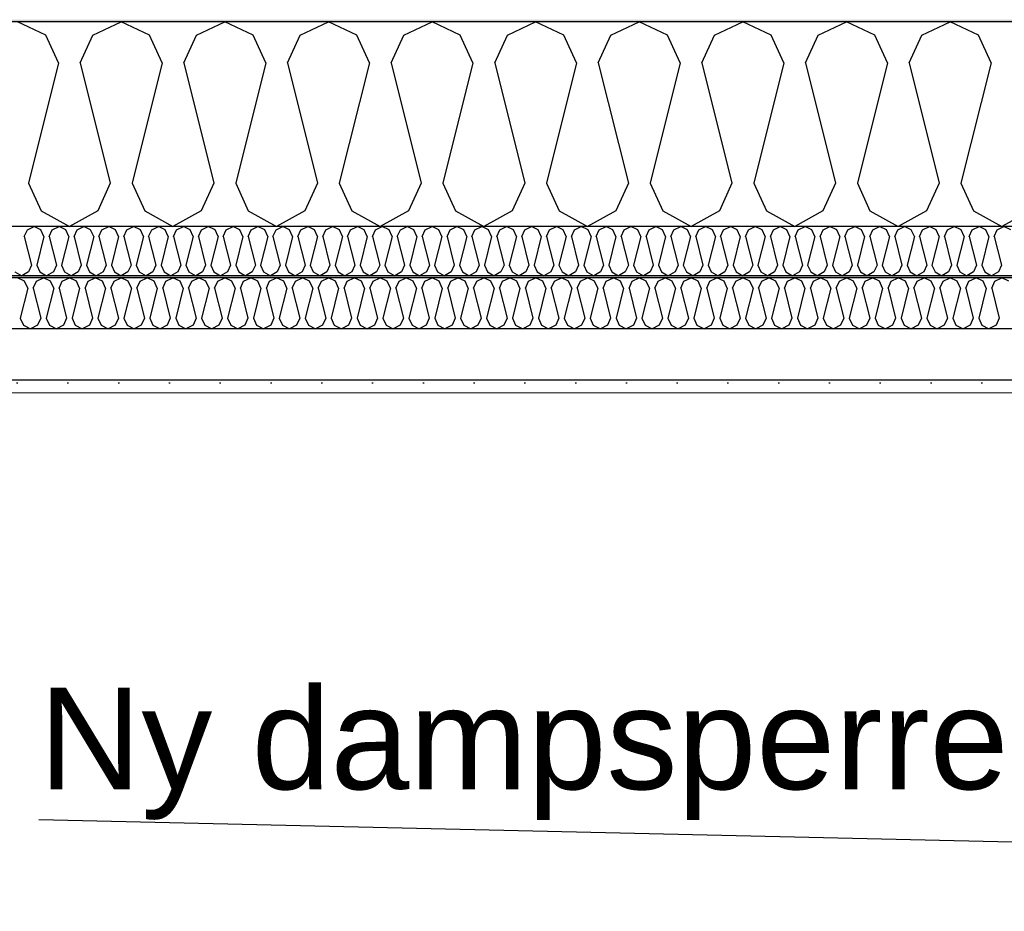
# Model space of a CAD drawing. Header units: millimetres. Extents: x -8544 to 51179, y -2070 to 23603.
# Tile 64 of 174: x 10003 to 10972, y 9179 to 10057. Entities that reach past the tile are written whole.
import ezdxf

# ---------------------------------------------------------------- set-up
doc = ezdxf.new("R2010")
doc.units = ezdxf.units.MM
doc.header["$LTSCALE"] = 0.5
doc.header["$MEASUREMENT"] = 0
doc.linetypes.add('PLINE', pattern=[0])
doc.layers.add('236- Innvendig kledning og overflate(Nye konstruksjoner)', color=7, linetype='Continuous', lineweight=0)
for name, color, linetype in [('256- Faste himlinger og overflatebehandling (Skravur)(Nye konstruksjoner)', 7, 'Continuous'), ('256- Faste himlinger og overflatebehandling(Nye konstruksjoner)', 7, 'Continuous'), ('261- Primærkonstruksjon (tak)', 7, 'Continuous'), ('261- Primærkonstruksjon (tak) (Skravur)', 7, 'Continuous'), ('262- Taktekking (Skravur)(Nye konstruksjoner)', 7, 'Continuous'), ('832- Tekst bygning(Nye konstruksjoner)', 7, 'Continuous')]:
    doc.layers.add(name, color=color, linetype=linetype)
doc.styles.add('GENERATED_STYLE_3', font='arial.ttf')
doc.dimstyles.new('GENERATED_STYLE__2', dxfattribs={"dimtxt": 0.18, "dimasz": 182.4, "dimexe": 0.18, "dimexo": 0.0625, "dimgap": 0, "dimtad": 0, "dimtih": 1, "dimtoh": 1, "dimdec": 4, "dimzin": 0, "dimdsep": 46, "dimcen": 0.09, "dimadec": 0, "dimazin": 0, "dimtfac": 1, "dimtdec": 4, "dimtmove": 0, "dimatfit": 3, "dimldrblk": 'ARROWHEAD_5', "dimfxl": 1, "dimtolj": 1, "dimtzin": 0, "dimarcsym": 0})

# ---------------------------------------------------------------- blocks, each defined once
blk = doc.blocks.new('*X7')
at = {"layer": '261- Primærkonstruksjon (tak) (Skravur)', "linetype": 'PLINE'}
for p, q in [((10028.28, 10042.09), (10000.41, 10055.27)), ((10074.59, 10042.09), (10102.45, 10055.27)), ((10130.32, 10042.09), (10102.45, 10055.27)), ((10176.63, 10042.09), (10204.5, 10055.27)), ((10232.37, 10042.09), (10204.5, 10055.27)), ((10278.68, 10042.09), (10306.54, 10055.27)), ((10334.41, 10042.09), (10306.54, 10055.27)), ((10380.72, 10042.09), (10408.59, 10055.27)), ((10436.46, 10042.09), (10408.59, 10055.27)), ((10482.77, 10042.09), (10510.63, 10055.27)), ((10538.5, 10042.09), (10510.63, 10055.27)), ((10584.81, 10042.09), (10612.68, 10055.27)), ((10640.55, 10042.09), (10612.68, 10055.27)), ((10686.86, 10042.09), (10714.72, 10055.27)), ((10742.59, 10042.09), (10714.72, 10055.27)), ((10788.9, 10042.09), (10816.77, 10055.27)), ((10844.63, 10042.09), (10816.77, 10055.27)), ((10890.95, 10042.09), (10918.81, 10055.27)), ((10946.68, 10042.09), (10918.81, 10055.27)), ((10040.71, 10014.76), (10028.28, 10042.09)), ((10062.15, 10014.76), (10074.59, 10042.09)), ((10142.76, 10014.76), (10130.32, 10042.09)), ((10164.19, 10014.76), (10176.63, 10042.09)), ((10244.8, 10014.76), (10232.37, 10042.09)), ((10266.24, 10014.76), (10278.68, 10042.09)), ((10346.85, 10014.76), (10334.41, 10042.09)), ((10368.28, 10014.76), (10380.72, 10042.09)), ((10448.89, 10014.76), (10436.46, 10042.09)), ((10470.33, 10014.76), (10482.77, 10042.09)), ((10550.94, 10014.76), (10538.5, 10042.09)), ((10572.37, 10014.76), (10584.81, 10042.09)), ((10652.98, 10014.76), (10640.55, 10042.09)), ((10674.42, 10014.76), (10686.86, 10042.09)), ((10755.03, 10014.76), (10742.59, 10042.09)), ((10776.46, 10014.76), (10788.9, 10042.09)), ((10857.07, 10014.76), (10844.63, 10042.09)), ((10878.51, 10014.76), (10890.95, 10042.09)), ((10959.12, 10014.76), (10946.68, 10042.09)), ((10040.71, 10014.76), (10011.13, 9896.43)), ((10062.15, 10014.76), (10091.73, 9896.43)), ((10142.76, 10014.76), (10113.17, 9896.43)), ((10164.19, 10014.76), (10193.78, 9896.43)), ((10244.8, 10014.76), (10215.22, 9896.43)), ((10266.24, 10014.76), (10295.82, 9896.43)), ((10346.85, 10014.76), (10317.26, 9896.43)), ((10368.28, 10014.76), (10397.87, 9896.43)), ((10448.89, 10014.76), (10419.31, 9896.43)), ((10470.33, 10014.76), (10499.91, 9896.43)), ((10550.94, 10014.76), (10521.35, 9896.43)), ((10572.37, 10014.76), (10601.96, 9896.43)), ((10652.98, 10014.76), (10623.4, 9896.43)), ((10674.42, 10014.76), (10704, 9896.43)), ((10755.03, 10014.76), (10725.44, 9896.43)), ((10776.46, 10014.76), (10806.05, 9896.43)), ((10857.07, 10014.76), (10827.49, 9896.43)), ((10878.51, 10014.76), (10908.09, 9896.43)), ((10959.12, 10014.76), (10929.53, 9896.43)), ((10011.13, 9896.43), (10023.56, 9869.1)), ((10091.73, 9896.43), (10079.3, 9869.1)), ((10113.17, 9896.43), (10125.61, 9869.1)), ((10193.78, 9896.43), (10181.34, 9869.1)), ((10215.22, 9896.43), (10227.65, 9869.1)), ((10295.82, 9896.43), (10283.39, 9869.1)), ((10317.26, 9896.43), (10329.7, 9869.1)), ((10397.87, 9896.43), (10385.43, 9869.1)), ((10419.31, 9896.43), (10431.74, 9869.1)), ((10499.91, 9896.43), (10487.48, 9869.1)), ((10521.35, 9896.43), (10533.79, 9869.1)), ((10601.96, 9896.43), (10589.52, 9869.1)), ((10623.4, 9896.43), (10635.83, 9869.1)), ((10704, 9896.43), (10691.57, 9869.1)), ((10725.44, 9896.43), (10737.88, 9869.1)), ((10806.05, 9896.43), (10793.61, 9869.1)), ((10827.49, 9896.43), (10839.92, 9869.1)), ((10908.09, 9896.43), (10895.66, 9869.1)), ((10929.53, 9896.43), (10941.97, 9869.1)), ((10023.56, 9869.1), (10051.43, 9853.55)), ((10079.3, 9869.1), (10051.43, 9853.55)), ((10125.61, 9869.1), (10153.48, 9853.55)), ((10181.34, 9869.1), (10153.48, 9853.55)), ((10227.65, 9869.1), (10255.52, 9853.55)), ((10283.39, 9869.1), (10255.52, 9853.55)), ((10329.7, 9869.1), (10357.57, 9853.55)), ((10385.43, 9869.1), (10357.57, 9853.55)), ((10431.74, 9869.1), (10459.61, 9853.55)), ((10487.48, 9869.1), (10459.61, 9853.55)), ((10533.79, 9869.1), (10561.66, 9853.55)), ((10589.52, 9869.1), (10561.66, 9853.55)), ((10635.83, 9869.1), (10663.7, 9853.55)), ((10691.57, 9869.1), (10663.7, 9853.55)), ((10737.88, 9869.1), (10765.75, 9853.55)), ((10793.61, 9869.1), (10765.75, 9853.55)), ((10839.92, 9869.1), (10867.79, 9853.55)), ((10895.66, 9869.1), (10867.79, 9853.55)), ((10941.97, 9869.1), (10969.84, 9853.55)), ((10997.7, 9869.1), (10969.84, 9853.55))]:
    blk.add_line(p, q, dxfattribs=at)
blk = doc.blocks.new('*X51')
at = {"layer": '256- Faste himlinger og overflatebehandling (Skravur)(Nye konstruksjoner)', "linetype": 'PLINE'}
for p, q in [((10007.37, 9799.82), (10000.41, 9803.12)), ((10010.48, 9792.99), (10007.37, 9799.82)), ((10015.84, 9792.99), (10018.95, 9799.82)), ((10018.95, 9799.82), (10025.92, 9803.12)), ((10032.89, 9799.82), (10025.92, 9803.12)), ((10035.99, 9792.99), (10032.89, 9799.82)), ((10041.35, 9792.99), (10044.46, 9799.82)), ((10044.46, 9799.82), (10051.43, 9803.12)), ((10058.4, 9799.82), (10051.43, 9803.12)), ((10061.51, 9792.99), (10058.4, 9799.82)), ((10066.87, 9792.99), (10069.97, 9799.82)), ((10069.97, 9799.82), (10076.94, 9803.12)), ((10083.91, 9799.82), (10076.94, 9803.12)), ((10087.02, 9792.99), (10083.91, 9799.82)), ((10092.38, 9792.99), (10095.49, 9799.82)), ((10095.49, 9799.82), (10102.45, 9803.12)), ((10109.42, 9799.82), (10102.45, 9803.12)), ((10112.53, 9792.99), (10109.42, 9799.82)), ((10117.89, 9792.99), (10121, 9799.82)), ((10121, 9799.82), (10127.96, 9803.12)), ((10134.93, 9799.82), (10127.96, 9803.12)), ((10138.04, 9792.99), (10134.93, 9799.82)), ((10143.4, 9792.99), (10146.51, 9799.82)), ((10146.51, 9799.82), (10153.48, 9803.12)), ((10160.44, 9799.82), (10153.48, 9803.12)), ((10163.55, 9792.99), (10160.44, 9799.82)), ((10168.91, 9792.99), (10172.02, 9799.82)), ((10172.02, 9799.82), (10178.99, 9803.12)), ((10185.95, 9799.82), (10178.99, 9803.12)), ((10189.06, 9792.99), (10185.95, 9799.82)), ((10194.42, 9792.99), (10197.53, 9799.82)), ((10197.53, 9799.82), (10204.5, 9803.12)), ((10211.46, 9799.82), (10204.5, 9803.12)), ((10214.57, 9792.99), (10211.46, 9799.82)), ((10219.93, 9792.99), (10223.04, 9799.82)), ((10223.04, 9799.82), (10230.01, 9803.12)), ((10236.98, 9799.82), (10230.01, 9803.12)), ((10240.08, 9792.99), (10236.98, 9799.82)), ((10245.44, 9792.99), (10248.55, 9799.82)), ((10248.55, 9799.82), (10255.52, 9803.12)), ((10262.49, 9799.82), (10255.52, 9803.12)), ((10265.6, 9792.99), (10262.49, 9799.82)), ((10270.96, 9792.99), (10274.06, 9799.82)), ((10274.06, 9799.82), (10281.03, 9803.12)), ((10288, 9799.82), (10281.03, 9803.12)), ((10291.11, 9792.99), (10288, 9799.82)), ((10296.47, 9792.99), (10299.58, 9799.82)), ((10299.58, 9799.82), (10306.54, 9803.12)), ((10313.51, 9799.82), (10306.54, 9803.12)), ((10316.62, 9792.99), (10313.51, 9799.82)), ((10321.98, 9792.99), (10325.09, 9799.82)), ((10325.09, 9799.82), (10332.05, 9803.12)), ((10339.02, 9799.82), (10332.05, 9803.12)), ((10342.13, 9792.99), (10339.02, 9799.82)), ((10347.49, 9792.99), (10350.6, 9799.82)), ((10350.6, 9799.82), (10357.57, 9803.12)), ((10364.53, 9799.82), (10357.57, 9803.12)), ((10367.64, 9792.99), (10364.53, 9799.82)), ((10373, 9792.99), (10376.11, 9799.82)), ((10376.11, 9799.82), (10383.08, 9803.12)), ((10390.04, 9799.82), (10383.08, 9803.12)), ((10393.15, 9792.99), (10390.04, 9799.82)), ((10398.51, 9792.99), (10401.62, 9799.82)), ((10401.62, 9799.82), (10408.59, 9803.12)), ((10415.55, 9799.82), (10408.59, 9803.12)), ((10418.66, 9792.99), (10415.55, 9799.82)), ((10424.02, 9792.99), (10427.13, 9799.82)), ((10427.13, 9799.82), (10434.1, 9803.12)), ((10441.07, 9799.82), (10434.1, 9803.12)), ((10444.17, 9792.99), (10441.07, 9799.82)), ((10449.53, 9792.99), (10452.64, 9799.82)), ((10452.64, 9799.82), (10459.61, 9803.12)), ((10466.58, 9799.82), (10459.61, 9803.12)), ((10469.69, 9792.99), (10466.58, 9799.82)), ((10475.05, 9792.99), (10478.15, 9799.82)), ((10478.15, 9799.82), (10485.12, 9803.12)), ((10492.09, 9799.82), (10485.12, 9803.12)), ((10495.2, 9792.99), (10492.09, 9799.82)), ((10500.56, 9792.99), (10503.67, 9799.82)), ((10503.67, 9799.82), (10510.63, 9803.12)), ((10517.6, 9799.82), (10510.63, 9803.12)), ((10520.71, 9792.99), (10517.6, 9799.82)), ((10526.07, 9792.99), (10529.18, 9799.82)), ((10529.18, 9799.82), (10536.14, 9803.12)), ((10543.11, 9799.82), (10536.14, 9803.12)), ((10546.22, 9792.99), (10543.11, 9799.82)), ((10551.58, 9792.99), (10554.69, 9799.82)), ((10554.69, 9799.82), (10561.66, 9803.12)), ((10568.62, 9799.82), (10561.66, 9803.12)), ((10571.73, 9792.99), (10568.62, 9799.82)), ((10577.09, 9792.99), (10580.2, 9799.82)), ((10580.2, 9799.82), (10587.17, 9803.12)), ((10594.13, 9799.82), (10587.17, 9803.12)), ((10597.24, 9792.99), (10594.13, 9799.82)), ((10602.6, 9792.99), (10605.71, 9799.82)), ((10605.71, 9799.82), (10612.68, 9803.12)), ((10619.64, 9799.82), (10612.68, 9803.12)), ((10622.75, 9792.99), (10619.64, 9799.82)), ((10628.11, 9792.99), (10631.22, 9799.82)), ((10631.22, 9799.82), (10638.19, 9803.12)), ((10645.16, 9799.82), (10638.19, 9803.12)), ((10648.26, 9792.99), (10645.16, 9799.82)), ((10653.62, 9792.99), (10656.73, 9799.82)), ((10656.73, 9799.82), (10663.7, 9803.12)), ((10670.67, 9799.82), (10663.7, 9803.12)), ((10673.78, 9792.99), (10670.67, 9799.82)), ((10679.14, 9792.99), (10682.24, 9799.82)), ((10682.24, 9799.82), (10689.21, 9803.12)), ((10696.18, 9799.82), (10689.21, 9803.12)), ((10699.29, 9792.99), (10696.18, 9799.82)), ((10704.65, 9792.99), (10707.76, 9799.82)), ((10707.76, 9799.82), (10714.72, 9803.12)), ((10721.69, 9799.82), (10714.72, 9803.12)), ((10724.8, 9792.99), (10721.69, 9799.82)), ((10730.16, 9792.99), (10733.27, 9799.82)), ((10733.27, 9799.82), (10740.23, 9803.12)), ((10747.2, 9799.82), (10740.23, 9803.12)), ((10750.31, 9792.99), (10747.2, 9799.82)), ((10755.67, 9792.99), (10758.78, 9799.82)), ((10758.78, 9799.82), (10765.75, 9803.12)), ((10772.71, 9799.82), (10765.75, 9803.12)), ((10775.82, 9792.99), (10772.71, 9799.82)), ((10781.18, 9792.99), (10784.29, 9799.82)), ((10784.29, 9799.82), (10791.26, 9803.12)), ((10798.22, 9799.82), (10791.26, 9803.12)), ((10801.33, 9792.99), (10798.22, 9799.82)), ((10806.69, 9792.99), (10809.8, 9799.82)), ((10809.8, 9799.82), (10816.77, 9803.12)), ((10823.73, 9799.82), (10816.77, 9803.12)), ((10826.84, 9792.99), (10823.73, 9799.82)), ((10832.2, 9792.99), (10835.31, 9799.82)), ((10835.31, 9799.82), (10842.28, 9803.12)), ((10849.25, 9799.82), (10842.28, 9803.12)), ((10852.35, 9792.99), (10849.25, 9799.82)), ((10857.71, 9792.99), (10860.82, 9799.82)), ((10860.82, 9799.82), (10867.79, 9803.12)), ((10874.76, 9799.82), (10867.79, 9803.12)), ((10877.87, 9792.99), (10874.76, 9799.82)), ((10883.23, 9792.99), (10886.33, 9799.82)), ((10886.33, 9799.82), (10893.3, 9803.12)), ((10900.27, 9799.82), (10893.3, 9803.12)), ((10903.38, 9792.99), (10900.27, 9799.82)), ((10908.74, 9792.99), (10911.85, 9799.82)), ((10911.85, 9799.82), (10918.81, 9803.12)), ((10925.78, 9799.82), (10918.81, 9803.12)), ((10928.89, 9792.99), (10925.78, 9799.82)), ((10934.25, 9792.99), (10937.36, 9799.82)), ((10937.36, 9799.82), (10944.32, 9803.12)), ((10951.29, 9799.82), (10944.32, 9803.12)), ((10954.4, 9792.99), (10951.29, 9799.82)), ((10959.76, 9792.99), (10962.87, 9799.82)), ((10962.87, 9799.82), (10969.84, 9803.12)), ((10976.8, 9799.82), (10969.84, 9803.12)), ((10010.48, 9792.99), (10003.09, 9763.41)), ((10015.84, 9792.99), (10023.24, 9763.41)), ((10035.99, 9792.99), (10028.6, 9763.41)), ((10041.35, 9792.99), (10048.75, 9763.41)), ((10061.51, 9792.99), (10054.11, 9763.41)), ((10066.87, 9792.99), (10074.26, 9763.41)), ((10087.02, 9792.99), (10079.62, 9763.41)), ((10092.38, 9792.99), (10099.77, 9763.41)), ((10112.53, 9792.99), (10105.13, 9763.41)), ((10117.89, 9792.99), (10125.28, 9763.41)), ((10138.04, 9792.99), (10130.64, 9763.41)), ((10143.4, 9792.99), (10150.8, 9763.41)), ((10163.55, 9792.99), (10156.16, 9763.41)), ((10168.91, 9792.99), (10176.31, 9763.41)), ((10189.06, 9792.99), (10181.67, 9763.41)), ((10194.42, 9792.99), (10201.82, 9763.41)), ((10214.57, 9792.99), (10207.18, 9763.41)), ((10219.93, 9792.99), (10227.33, 9763.41)), ((10240.08, 9792.99), (10232.69, 9763.41)), ((10245.44, 9792.99), (10252.84, 9763.41)), ((10265.6, 9792.99), (10258.2, 9763.41)), ((10270.96, 9792.99), (10278.35, 9763.41)), ((10291.11, 9792.99), (10283.71, 9763.41)), ((10296.47, 9792.99), (10303.86, 9763.41)), ((10316.62, 9792.99), (10309.22, 9763.41)), ((10321.98, 9792.99), (10329.37, 9763.41)), ((10342.13, 9792.99), (10334.73, 9763.41)), ((10347.49, 9792.99), (10354.89, 9763.41)), ((10367.64, 9792.99), (10360.25, 9763.41)), ((10373, 9792.99), (10380.4, 9763.41)), ((10393.15, 9792.99), (10385.76, 9763.41)), ((10398.51, 9792.99), (10405.91, 9763.41)), ((10418.66, 9792.99), (10411.27, 9763.41)), ((10424.02, 9792.99), (10431.42, 9763.41)), ((10444.17, 9792.99), (10436.78, 9763.41)), ((10449.53, 9792.99), (10456.93, 9763.41)), ((10469.69, 9792.99), (10462.29, 9763.41)), ((10475.05, 9792.99), (10482.44, 9763.41)), ((10495.2, 9792.99), (10487.8, 9763.41)), ((10500.56, 9792.99), (10507.95, 9763.41)), ((10520.71, 9792.99), (10513.31, 9763.41)), ((10526.07, 9792.99), (10533.46, 9763.41)), ((10546.22, 9792.99), (10538.82, 9763.41)), ((10551.58, 9792.99), (10558.98, 9763.41)), ((10571.73, 9792.99), (10564.34, 9763.41)), ((10577.09, 9792.99), (10584.49, 9763.41)), ((10597.24, 9792.99), (10589.85, 9763.41)), ((10602.6, 9792.99), (10610, 9763.41)), ((10622.75, 9792.99), (10615.36, 9763.41)), ((10628.11, 9792.99), (10635.51, 9763.41)), ((10648.26, 9792.99), (10640.87, 9763.41)), ((10653.62, 9792.99), (10661.02, 9763.41)), ((10673.78, 9792.99), (10666.38, 9763.41)), ((10679.14, 9792.99), (10686.53, 9763.41)), ((10699.29, 9792.99), (10691.89, 9763.41)), ((10704.65, 9792.99), (10712.04, 9763.41)), ((10724.8, 9792.99), (10717.4, 9763.41)), ((10730.16, 9792.99), (10737.55, 9763.41)), ((10750.31, 9792.99), (10742.91, 9763.41)), ((10755.67, 9792.99), (10763.07, 9763.41)), ((10775.82, 9792.99), (10768.43, 9763.41)), ((10781.18, 9792.99), (10788.58, 9763.41)), ((10801.33, 9792.99), (10793.94, 9763.41)), ((10806.69, 9792.99), (10814.09, 9763.41)), ((10826.84, 9792.99), (10819.45, 9763.41)), ((10832.2, 9792.99), (10839.6, 9763.41)), ((10852.35, 9792.99), (10844.96, 9763.41)), ((10857.71, 9792.99), (10865.11, 9763.41)), ((10877.87, 9792.99), (10870.47, 9763.41)), ((10883.23, 9792.99), (10890.62, 9763.41)), ((10903.38, 9792.99), (10895.98, 9763.41)), ((10908.74, 9792.99), (10916.13, 9763.41)), ((10928.89, 9792.99), (10921.49, 9763.41)), ((10934.25, 9792.99), (10941.64, 9763.41)), ((10954.4, 9792.99), (10947, 9763.41)), ((10959.76, 9792.99), (10967.16, 9763.41)), ((10003.09, 9763.41), (10006.2, 9756.57)), ((10006.2, 9756.57), (10013.16, 9752.69)), ((10020.13, 9756.57), (10013.16, 9752.69)), ((10023.24, 9763.41), (10020.13, 9756.57)), ((10028.6, 9763.41), (10031.71, 9756.57)), ((10031.71, 9756.57), (10038.67, 9752.69)), ((10045.64, 9756.57), (10038.67, 9752.69)), ((10048.75, 9763.41), (10045.64, 9756.57)), ((10054.11, 9763.41), (10057.22, 9756.57)), ((10057.22, 9756.57), (10064.19, 9752.69)), ((10071.15, 9756.57), (10064.19, 9752.69)), ((10074.26, 9763.41), (10071.15, 9756.57)), ((10079.62, 9763.41), (10082.73, 9756.57)), ((10082.73, 9756.57), (10089.7, 9752.69)), ((10096.66, 9756.57), (10089.7, 9752.69)), ((10099.77, 9763.41), (10096.66, 9756.57)), ((10105.13, 9763.41), (10108.24, 9756.57)), ((10108.24, 9756.57), (10115.21, 9752.69)), ((10122.18, 9756.57), (10115.21, 9752.69)), ((10125.28, 9763.41), (10122.18, 9756.57)), ((10130.64, 9763.41), (10133.75, 9756.57)), ((10133.75, 9756.57), (10140.72, 9752.69)), ((10147.69, 9756.57), (10140.72, 9752.69)), ((10150.8, 9763.41), (10147.69, 9756.57)), ((10156.16, 9763.41), (10159.26, 9756.57)), ((10159.26, 9756.57), (10166.23, 9752.69)), ((10173.2, 9756.57), (10166.23, 9752.69)), ((10176.31, 9763.41), (10173.2, 9756.57)), ((10181.67, 9763.41), (10184.78, 9756.57)), ((10184.78, 9756.57), (10191.74, 9752.69)), ((10198.71, 9756.57), (10191.74, 9752.69)), ((10201.82, 9763.41), (10198.71, 9756.57)), ((10207.18, 9763.41), (10210.29, 9756.57)), ((10210.29, 9756.57), (10217.25, 9752.69)), ((10224.22, 9756.57), (10217.25, 9752.69)), ((10227.33, 9763.41), (10224.22, 9756.57)), ((10232.69, 9763.41), (10235.8, 9756.57)), ((10235.8, 9756.57), (10242.76, 9752.69)), ((10249.73, 9756.57), (10242.76, 9752.69)), ((10252.84, 9763.41), (10249.73, 9756.57)), ((10258.2, 9763.41), (10261.31, 9756.57)), ((10261.31, 9756.57), (10268.28, 9752.69)), ((10275.24, 9756.57), (10268.28, 9752.69)), ((10278.35, 9763.41), (10275.24, 9756.57)), ((10283.71, 9763.41), (10286.82, 9756.57)), ((10286.82, 9756.57), (10293.79, 9752.69)), ((10300.75, 9756.57), (10293.79, 9752.69)), ((10303.86, 9763.41), (10300.75, 9756.57)), ((10309.22, 9763.41), (10312.33, 9756.57)), ((10312.33, 9756.57), (10319.3, 9752.69)), ((10326.27, 9756.57), (10319.3, 9752.69)), ((10329.37, 9763.41), (10326.27, 9756.57)), ((10334.73, 9763.41), (10337.84, 9756.57)), ((10337.84, 9756.57), (10344.81, 9752.69)), ((10351.78, 9756.57), (10344.81, 9752.69)), ((10354.89, 9763.41), (10351.78, 9756.57)), ((10360.25, 9763.41), (10363.35, 9756.57)), ((10363.35, 9756.57), (10370.32, 9752.69)), ((10377.29, 9756.57), (10370.32, 9752.69)), ((10380.4, 9763.41), (10377.29, 9756.57)), ((10385.76, 9763.41), (10388.87, 9756.57)), ((10388.87, 9756.57), (10395.83, 9752.69)), ((10402.8, 9756.57), (10395.83, 9752.69)), ((10405.91, 9763.41), (10402.8, 9756.57)), ((10411.27, 9763.41), (10414.38, 9756.57)), ((10414.38, 9756.57), (10421.34, 9752.69)), ((10428.31, 9756.57), (10421.34, 9752.69)), ((10431.42, 9763.41), (10428.31, 9756.57)), ((10436.78, 9763.41), (10439.89, 9756.57)), ((10439.89, 9756.57), (10446.85, 9752.69)), ((10453.82, 9756.57), (10446.85, 9752.69)), ((10456.93, 9763.41), (10453.82, 9756.57)), ((10462.29, 9763.41), (10465.4, 9756.57)), ((10465.4, 9756.57), (10472.37, 9752.69)), ((10479.33, 9756.57), (10472.37, 9752.69)), ((10482.44, 9763.41), (10479.33, 9756.57)), ((10487.8, 9763.41), (10490.91, 9756.57)), ((10490.91, 9756.57), (10497.88, 9752.69)), ((10504.84, 9756.57), (10497.88, 9752.69)), ((10507.95, 9763.41), (10504.84, 9756.57)), ((10513.31, 9763.41), (10516.42, 9756.57)), ((10516.42, 9756.57), (10523.39, 9752.69)), ((10530.36, 9756.57), (10523.39, 9752.69)), ((10533.46, 9763.41), (10530.36, 9756.57)), ((10538.82, 9763.41), (10541.93, 9756.57)), ((10541.93, 9756.57), (10548.9, 9752.69)), ((10555.87, 9756.57), (10548.9, 9752.69)), ((10558.98, 9763.41), (10555.87, 9756.57)), ((10564.34, 9763.41), (10567.44, 9756.57)), ((10567.44, 9756.57), (10574.41, 9752.69)), ((10581.38, 9756.57), (10574.41, 9752.69)), ((10584.49, 9763.41), (10581.38, 9756.57)), ((10589.85, 9763.41), (10592.96, 9756.57)), ((10592.96, 9756.57), (10599.92, 9752.69)), ((10606.89, 9756.57), (10599.92, 9752.69)), ((10610, 9763.41), (10606.89, 9756.57)), ((10615.36, 9763.41), (10618.47, 9756.57)), ((10618.47, 9756.57), (10625.43, 9752.69)), ((10632.4, 9756.57), (10625.43, 9752.69)), ((10635.51, 9763.41), (10632.4, 9756.57)), ((10640.87, 9763.41), (10643.98, 9756.57)), ((10643.98, 9756.57), (10650.94, 9752.69)), ((10657.91, 9756.57), (10650.94, 9752.69)), ((10661.02, 9763.41), (10657.91, 9756.57)), ((10666.38, 9763.41), (10669.49, 9756.57)), ((10669.49, 9756.57), (10676.46, 9752.69)), ((10683.42, 9756.57), (10676.46, 9752.69)), ((10686.53, 9763.41), (10683.42, 9756.57)), ((10691.89, 9763.41), (10695, 9756.57)), ((10695, 9756.57), (10701.97, 9752.69)), ((10708.93, 9756.57), (10701.97, 9752.69)), ((10712.04, 9763.41), (10708.93, 9756.57)), ((10717.4, 9763.41), (10720.51, 9756.57)), ((10720.51, 9756.57), (10727.48, 9752.69)), ((10734.45, 9756.57), (10727.48, 9752.69)), ((10737.55, 9763.41), (10734.45, 9756.57)), ((10742.91, 9763.41), (10746.02, 9756.57)), ((10746.02, 9756.57), (10752.99, 9752.69)), ((10759.96, 9756.57), (10752.99, 9752.69)), ((10763.07, 9763.41), (10759.96, 9756.57)), ((10768.43, 9763.41), (10771.53, 9756.57)), ((10771.53, 9756.57), (10778.5, 9752.69)), ((10785.47, 9756.57), (10778.5, 9752.69)), ((10788.58, 9763.41), (10785.47, 9756.57)), ((10793.94, 9763.41), (10797.05, 9756.57)), ((10797.05, 9756.57), (10804.01, 9752.69)), ((10810.98, 9756.57), (10804.01, 9752.69)), ((10814.09, 9763.41), (10810.98, 9756.57)), ((10819.45, 9763.41), (10822.56, 9756.57)), ((10822.56, 9756.57), (10829.52, 9752.69)), ((10836.49, 9756.57), (10829.52, 9752.69)), ((10839.6, 9763.41), (10836.49, 9756.57)), ((10844.96, 9763.41), (10848.07, 9756.57)), ((10848.07, 9756.57), (10855.03, 9752.69)), ((10862, 9756.57), (10855.03, 9752.69)), ((10865.11, 9763.41), (10862, 9756.57)), ((10870.47, 9763.41), (10873.58, 9756.57)), ((10873.58, 9756.57), (10880.55, 9752.69)), ((10887.51, 9756.57), (10880.55, 9752.69)), ((10890.62, 9763.41), (10887.51, 9756.57)), ((10895.98, 9763.41), (10899.09, 9756.57)), ((10899.09, 9756.57), (10906.06, 9752.69)), ((10913.02, 9756.57), (10906.06, 9752.69)), ((10916.13, 9763.41), (10913.02, 9756.57)), ((10921.49, 9763.41), (10924.6, 9756.57)), ((10924.6, 9756.57), (10931.57, 9752.69)), ((10938.54, 9756.57), (10931.57, 9752.69)), ((10941.64, 9763.41), (10938.54, 9756.57)), ((10947, 9763.41), (10950.11, 9756.57)), ((10950.11, 9756.57), (10957.08, 9752.69)), ((10964.05, 9756.57), (10957.08, 9752.69)), ((10967.16, 9763.41), (10964.05, 9756.57))]:
    blk.add_line(p, q, dxfattribs=at)
blk = doc.blocks.new('*X52')
at = {"layer": '256- Faste himlinger og overflatebehandling (Skravur)(Nye konstruksjoner)', "linetype": 'PLINE'}
for p, q in [((10010.05, 9850.38), (10016.73, 9853.55)), ((10023.42, 9850.38), (10016.73, 9853.55)), ((10034.54, 9850.38), (10041.23, 9853.55)), ((10047.91, 9850.38), (10041.23, 9853.55)), ((10059.03, 9850.38), (10065.72, 9853.55)), ((10072.4, 9850.38), (10065.72, 9853.55)), ((10083.52, 9850.38), (10090.21, 9853.55)), ((10096.9, 9850.38), (10090.21, 9853.55)), ((10108.01, 9850.38), (10114.7, 9853.55)), ((10121.39, 9850.38), (10114.7, 9853.55)), ((10132.5, 9850.38), (10139.19, 9853.55)), ((10145.88, 9850.38), (10139.19, 9853.55)), ((10156.99, 9850.38), (10163.68, 9853.55)), ((10170.37, 9850.38), (10163.68, 9853.55)), ((10181.48, 9850.38), (10188.17, 9853.55)), ((10194.86, 9850.38), (10188.17, 9853.55)), ((10205.97, 9850.38), (10212.66, 9853.55)), ((10219.35, 9850.38), (10212.66, 9853.55)), ((10230.46, 9850.38), (10237.15, 9853.55)), ((10243.84, 9850.38), (10237.15, 9853.55)), ((10254.95, 9850.38), (10261.64, 9853.55)), ((10268.33, 9850.38), (10261.64, 9853.55)), ((10279.45, 9850.38), (10286.13, 9853.55)), ((10292.82, 9850.38), (10286.13, 9853.55)), ((10303.94, 9850.38), (10310.62, 9853.55)), ((10317.31, 9850.38), (10310.62, 9853.55)), ((10328.43, 9850.38), (10335.12, 9853.55)), ((10341.8, 9850.38), (10335.12, 9853.55)), ((10352.92, 9850.38), (10359.61, 9853.55)), ((10366.29, 9850.38), (10359.61, 9853.55)), ((10377.41, 9850.38), (10384.1, 9853.55)), ((10390.79, 9850.38), (10384.1, 9853.55)), ((10401.9, 9850.38), (10408.59, 9853.55)), ((10415.28, 9850.38), (10408.59, 9853.55)), ((10426.39, 9850.38), (10433.08, 9853.55)), ((10439.77, 9850.38), (10433.08, 9853.55)), ((10450.88, 9850.38), (10457.57, 9853.55)), ((10464.26, 9850.38), (10457.57, 9853.55)), ((10475.37, 9850.38), (10482.06, 9853.55)), ((10488.75, 9850.38), (10482.06, 9853.55)), ((10499.86, 9850.38), (10506.55, 9853.55)), ((10513.24, 9850.38), (10506.55, 9853.55)), ((10524.35, 9850.38), (10531.04, 9853.55)), ((10537.73, 9850.38), (10531.04, 9853.55)), ((10548.84, 9850.38), (10555.53, 9853.55)), ((10562.22, 9850.38), (10555.53, 9853.55)), ((10573.34, 9850.38), (10580.02, 9853.55)), ((10586.71, 9850.38), (10580.02, 9853.55)), ((10597.83, 9850.38), (10604.51, 9853.55)), ((10611.2, 9850.38), (10604.51, 9853.55)), ((10622.32, 9850.38), (10629, 9853.55)), ((10635.69, 9850.38), (10629, 9853.55)), ((10646.81, 9850.38), (10653.5, 9853.55)), ((10660.18, 9850.38), (10653.5, 9853.55)), ((10671.3, 9850.38), (10677.99, 9853.55)), ((10684.67, 9850.38), (10677.99, 9853.55)), ((10695.79, 9850.38), (10702.48, 9853.55)), ((10709.17, 9850.38), (10702.48, 9853.55)), ((10720.28, 9850.38), (10726.97, 9853.55)), ((10733.66, 9850.38), (10726.97, 9853.55)), ((10744.77, 9850.38), (10751.46, 9853.55)), ((10758.15, 9850.38), (10751.46, 9853.55)), ((10769.26, 9850.38), (10775.95, 9853.55)), ((10782.64, 9850.38), (10775.95, 9853.55)), ((10793.75, 9850.38), (10800.44, 9853.55)), ((10807.13, 9850.38), (10800.44, 9853.55)), ((10818.24, 9850.38), (10824.93, 9853.55)), ((10831.62, 9850.38), (10824.93, 9853.55)), ((10842.73, 9850.38), (10849.42, 9853.55)), ((10856.11, 9850.38), (10849.42, 9853.55)), ((10867.22, 9850.38), (10873.91, 9853.55)), ((10880.6, 9850.38), (10873.91, 9853.55)), ((10891.72, 9850.38), (10898.4, 9853.55)), ((10905.09, 9850.38), (10898.4, 9853.55)), ((10916.21, 9850.38), (10922.89, 9853.55)), ((10929.58, 9850.38), (10922.89, 9853.55)), ((10940.7, 9850.38), (10947.39, 9853.55)), ((10954.07, 9850.38), (10947.39, 9853.55)), ((10965.19, 9850.38), (10971.88, 9853.55)), ((10978.56, 9850.38), (10971.88, 9853.55)), ((10007.06, 9843.83), (10010.05, 9850.38)), ((10007.06, 9843.83), (10014.16, 9815.43)), ((10026.41, 9843.83), (10019.31, 9815.43)), ((10026.41, 9843.83), (10023.42, 9850.38)), ((10031.55, 9843.83), (10034.54, 9850.38)), ((10031.55, 9843.83), (10038.65, 9815.43)), ((10050.9, 9843.83), (10043.8, 9815.43)), ((10050.9, 9843.83), (10047.91, 9850.38)), ((10056.04, 9843.83), (10059.03, 9850.38)), ((10056.04, 9843.83), (10063.14, 9815.43)), ((10075.39, 9843.83), (10068.29, 9815.43)), ((10075.39, 9843.83), (10072.4, 9850.38)), ((10080.53, 9843.83), (10083.52, 9850.38)), ((10080.53, 9843.83), (10087.63, 9815.43)), ((10099.88, 9843.83), (10092.78, 9815.43)), ((10099.88, 9843.83), (10096.9, 9850.38)), ((10105.03, 9843.83), (10108.01, 9850.38)), ((10105.03, 9843.83), (10112.13, 9815.43)), ((10124.37, 9843.83), (10117.27, 9815.43)), ((10124.37, 9843.83), (10121.39, 9850.38)), ((10129.52, 9843.83), (10132.5, 9850.38)), ((10129.52, 9843.83), (10136.62, 9815.43)), ((10148.86, 9843.83), (10141.76, 9815.43)), ((10148.86, 9843.83), (10145.88, 9850.38)), ((10154.01, 9843.83), (10156.99, 9850.38)), ((10154.01, 9843.83), (10161.11, 9815.43)), ((10173.35, 9843.83), (10166.25, 9815.43)), ((10173.35, 9843.83), (10170.37, 9850.38)), ((10178.5, 9843.83), (10181.48, 9850.38)), ((10178.5, 9843.83), (10185.6, 9815.43)), ((10197.84, 9843.83), (10190.74, 9815.43)), ((10197.84, 9843.83), (10194.86, 9850.38)), ((10202.99, 9843.83), (10205.97, 9850.38)), ((10202.99, 9843.83), (10210.09, 9815.43)), ((10222.33, 9843.83), (10215.23, 9815.43)), ((10222.33, 9843.83), (10219.35, 9850.38)), ((10227.48, 9843.83), (10230.46, 9850.38)), ((10227.48, 9843.83), (10234.58, 9815.43)), ((10246.82, 9843.83), (10239.72, 9815.43)), ((10246.82, 9843.83), (10243.84, 9850.38)), ((10251.97, 9843.83), (10254.95, 9850.38)), ((10251.97, 9843.83), (10259.07, 9815.43)), ((10271.32, 9843.83), (10264.22, 9815.43)), ((10271.32, 9843.83), (10268.33, 9850.38)), ((10276.46, 9843.83), (10279.45, 9850.38)), ((10276.46, 9843.83), (10283.56, 9815.43)), ((10295.81, 9843.83), (10288.71, 9815.43)), ((10295.81, 9843.83), (10292.82, 9850.38)), ((10300.95, 9843.83), (10303.94, 9850.38)), ((10300.95, 9843.83), (10308.05, 9815.43)), ((10320.3, 9843.83), (10313.2, 9815.43)), ((10320.3, 9843.83), (10317.31, 9850.38)), ((10325.44, 9843.83), (10328.43, 9850.38)), ((10325.44, 9843.83), (10332.54, 9815.43)), ((10344.79, 9843.83), (10337.69, 9815.43)), ((10344.79, 9843.83), (10341.8, 9850.38)), ((10349.93, 9843.83), (10352.92, 9850.38)), ((10349.93, 9843.83), (10357.03, 9815.43)), ((10369.28, 9843.83), (10362.18, 9815.43)), ((10369.28, 9843.83), (10366.29, 9850.38)), ((10374.42, 9843.83), (10377.41, 9850.38)), ((10374.42, 9843.83), (10381.52, 9815.43)), ((10393.77, 9843.83), (10386.67, 9815.43)), ((10393.77, 9843.83), (10390.79, 9850.38)), ((10398.92, 9843.83), (10401.9, 9850.38)), ((10398.92, 9843.83), (10406.01, 9815.43)), ((10418.26, 9843.83), (10411.16, 9815.43)), ((10418.26, 9843.83), (10415.28, 9850.38)), ((10423.41, 9843.83), (10426.39, 9850.38)), ((10423.41, 9843.83), (10430.51, 9815.43)), ((10442.75, 9843.83), (10435.65, 9815.43)), ((10442.75, 9843.83), (10439.77, 9850.38)), ((10447.9, 9843.83), (10450.88, 9850.38)), ((10447.9, 9843.83), (10455, 9815.43)), ((10467.24, 9843.83), (10460.14, 9815.43)), ((10467.24, 9843.83), (10464.26, 9850.38)), ((10472.39, 9843.83), (10475.37, 9850.38)), ((10472.39, 9843.83), (10479.49, 9815.43)), ((10491.73, 9843.83), (10484.63, 9815.43)), ((10491.73, 9843.83), (10488.75, 9850.38)), ((10496.88, 9843.83), (10499.86, 9850.38)), ((10496.88, 9843.83), (10503.98, 9815.43)), ((10516.22, 9843.83), (10509.12, 9815.43)), ((10516.22, 9843.83), (10513.24, 9850.38)), ((10521.37, 9843.83), (10524.35, 9850.38)), ((10521.37, 9843.83), (10528.47, 9815.43)), ((10540.71, 9843.83), (10533.61, 9815.43)), ((10540.71, 9843.83), (10537.73, 9850.38)), ((10545.86, 9843.83), (10548.84, 9850.38)), ((10545.86, 9843.83), (10552.96, 9815.43)), ((10565.21, 9843.83), (10558.11, 9815.43)), ((10565.21, 9843.83), (10562.22, 9850.38)), ((10570.35, 9843.83), (10573.34, 9850.38)), ((10570.35, 9843.83), (10577.45, 9815.43)), ((10589.7, 9843.83), (10582.6, 9815.43)), ((10589.7, 9843.83), (10586.71, 9850.38)), ((10594.84, 9843.83), (10597.83, 9850.38)), ((10594.84, 9843.83), (10601.94, 9815.43)), ((10614.19, 9843.83), (10607.09, 9815.43)), ((10614.19, 9843.83), (10611.2, 9850.38)), ((10619.33, 9843.83), (10622.32, 9850.38)), ((10619.33, 9843.83), (10626.43, 9815.43)), ((10638.68, 9843.83), (10631.58, 9815.43)), ((10638.68, 9843.83), (10635.69, 9850.38)), ((10643.82, 9843.83), (10646.81, 9850.38)), ((10643.82, 9843.83), (10650.92, 9815.43)), ((10663.17, 9843.83), (10656.07, 9815.43)), ((10663.17, 9843.83), (10660.18, 9850.38)), ((10668.31, 9843.83), (10671.3, 9850.38)), ((10668.31, 9843.83), (10675.41, 9815.43)), ((10687.66, 9843.83), (10680.56, 9815.43)), ((10687.66, 9843.83), (10684.67, 9850.38)), ((10692.8, 9843.83), (10695.79, 9850.38)), ((10692.8, 9843.83), (10699.9, 9815.43)), ((10712.15, 9843.83), (10705.05, 9815.43)), ((10712.15, 9843.83), (10709.17, 9850.38)), ((10717.3, 9843.83), (10720.28, 9850.38)), ((10717.3, 9843.83), (10724.4, 9815.43)), ((10736.64, 9843.83), (10729.54, 9815.43)), ((10736.64, 9843.83), (10733.66, 9850.38)), ((10741.79, 9843.83), (10744.77, 9850.38)), ((10741.79, 9843.83), (10748.89, 9815.43)), ((10761.13, 9843.83), (10754.03, 9815.43)), ((10761.13, 9843.83), (10758.15, 9850.38)), ((10766.28, 9843.83), (10769.26, 9850.38)), ((10766.28, 9843.83), (10773.38, 9815.43)), ((10785.62, 9843.83), (10778.52, 9815.43)), ((10785.62, 9843.83), (10782.64, 9850.38)), ((10790.77, 9843.83), (10793.75, 9850.38)), ((10790.77, 9843.83), (10797.87, 9815.43)), ((10810.11, 9843.83), (10803.01, 9815.43)), ((10810.11, 9843.83), (10807.13, 9850.38)), ((10815.26, 9843.83), (10818.24, 9850.38)), ((10815.26, 9843.83), (10822.36, 9815.43)), ((10834.6, 9843.83), (10827.5, 9815.43)), ((10834.6, 9843.83), (10831.62, 9850.38)), ((10839.75, 9843.83), (10842.73, 9850.38)), ((10839.75, 9843.83), (10846.85, 9815.43)), ((10859.09, 9843.83), (10851.99, 9815.43)), ((10859.09, 9843.83), (10856.11, 9850.38)), ((10864.24, 9843.83), (10867.22, 9850.38)), ((10864.24, 9843.83), (10871.34, 9815.43)), ((10883.59, 9843.83), (10876.49, 9815.43)), ((10883.59, 9843.83), (10880.6, 9850.38)), ((10888.73, 9843.83), (10891.72, 9850.38)), ((10888.73, 9843.83), (10895.83, 9815.43)), ((10908.08, 9843.83), (10900.98, 9815.43)), ((10908.08, 9843.83), (10905.09, 9850.38)), ((10913.22, 9843.83), (10916.21, 9850.38)), ((10913.22, 9843.83), (10920.32, 9815.43)), ((10932.57, 9843.83), (10925.47, 9815.43)), ((10932.57, 9843.83), (10929.58, 9850.38)), ((10937.71, 9843.83), (10940.7, 9850.38)), ((10937.71, 9843.83), (10944.81, 9815.43)), ((10957.06, 9843.83), (10949.96, 9815.43)), ((10957.06, 9843.83), (10954.07, 9850.38)), ((10962.2, 9843.83), (10965.19, 9850.38)), ((10962.2, 9843.83), (10969.3, 9815.43)), ((10014.16, 9815.43), (10011.18, 9808.87)), ((10019.31, 9815.43), (10022.29, 9808.87)), ((10038.65, 9815.43), (10035.67, 9808.87)), ((10043.8, 9815.43), (10046.78, 9808.87)), ((10063.14, 9815.43), (10060.16, 9808.87)), ((10068.29, 9815.43), (10071.27, 9808.87)), ((10087.63, 9815.43), (10084.65, 9808.87)), ((10092.78, 9815.43), (10095.76, 9808.87)), ((10112.13, 9815.43), (10109.14, 9808.87)), ((10117.27, 9815.43), (10120.26, 9808.87)), ((10136.62, 9815.43), (10133.63, 9808.87)), ((10141.76, 9815.43), (10144.75, 9808.87)), ((10161.11, 9815.43), (10158.12, 9808.87)), ((10166.25, 9815.43), (10169.24, 9808.87)), ((10185.6, 9815.43), (10182.61, 9808.87)), ((10190.74, 9815.43), (10193.73, 9808.87)), ((10210.09, 9815.43), (10207.1, 9808.87)), ((10215.23, 9815.43), (10218.22, 9808.87)), ((10234.58, 9815.43), (10231.59, 9808.87)), ((10239.72, 9815.43), (10242.71, 9808.87)), ((10259.07, 9815.43), (10256.09, 9808.87)), ((10264.22, 9815.43), (10267.2, 9808.87)), ((10283.56, 9815.43), (10280.58, 9808.87)), ((10288.71, 9815.43), (10291.69, 9808.87)), ((10308.05, 9815.43), (10305.07, 9808.87)), ((10313.2, 9815.43), (10316.18, 9808.87)), ((10332.54, 9815.43), (10329.56, 9808.87)), ((10337.69, 9815.43), (10340.67, 9808.87)), ((10357.03, 9815.43), (10354.05, 9808.87)), ((10362.18, 9815.43), (10365.16, 9808.87)), ((10381.52, 9815.43), (10378.54, 9808.87)), ((10386.67, 9815.43), (10389.65, 9808.87)), ((10406.01, 9815.43), (10403.03, 9808.87)), ((10411.16, 9815.43), (10414.14, 9808.87)), ((10430.51, 9815.43), (10427.52, 9808.87)), ((10435.65, 9815.43), (10438.64, 9808.87)), ((10455, 9815.43), (10452.01, 9808.87)), ((10460.14, 9815.43), (10463.13, 9808.87)), ((10479.49, 9815.43), (10476.5, 9808.87)), ((10484.63, 9815.43), (10487.62, 9808.87)), ((10503.98, 9815.43), (10500.99, 9808.87)), ((10509.12, 9815.43), (10512.11, 9808.87)), ((10528.47, 9815.43), (10525.48, 9808.87)), ((10533.61, 9815.43), (10536.6, 9808.87)), ((10552.96, 9815.43), (10549.98, 9808.87)), ((10558.11, 9815.43), (10561.09, 9808.87)), ((10577.45, 9815.43), (10574.47, 9808.87)), ((10582.6, 9815.43), (10585.58, 9808.87)), ((10601.94, 9815.43), (10598.96, 9808.87)), ((10607.09, 9815.43), (10610.07, 9808.87)), ((10626.43, 9815.43), (10623.45, 9808.87)), ((10631.58, 9815.43), (10634.56, 9808.87)), ((10650.92, 9815.43), (10647.94, 9808.87)), ((10656.07, 9815.43), (10659.05, 9808.87)), ((10675.41, 9815.43), (10672.43, 9808.87)), ((10680.56, 9815.43), (10683.54, 9808.87)), ((10699.9, 9815.43), (10696.92, 9808.87)), ((10705.05, 9815.43), (10708.03, 9808.87)), ((10724.4, 9815.43), (10721.41, 9808.87)), ((10729.54, 9815.43), (10732.53, 9808.87)), ((10748.89, 9815.43), (10745.9, 9808.87)), ((10754.03, 9815.43), (10757.02, 9808.87)), ((10773.38, 9815.43), (10770.39, 9808.87)), ((10778.52, 9815.43), (10781.51, 9808.87)), ((10797.87, 9815.43), (10794.88, 9808.87)), ((10803.01, 9815.43), (10806, 9808.87)), ((10822.36, 9815.43), (10819.37, 9808.87)), ((10827.5, 9815.43), (10830.49, 9808.87)), ((10846.85, 9815.43), (10843.86, 9808.87)), ((10851.99, 9815.43), (10854.98, 9808.87)), ((10871.34, 9815.43), (10868.36, 9808.87)), ((10876.49, 9815.43), (10879.47, 9808.87)), ((10895.83, 9815.43), (10892.85, 9808.87)), ((10900.98, 9815.43), (10903.96, 9808.87)), ((10920.32, 9815.43), (10917.34, 9808.87)), ((10925.47, 9815.43), (10928.45, 9808.87)), ((10944.81, 9815.43), (10941.83, 9808.87)), ((10949.96, 9815.43), (10952.94, 9808.87)), ((10969.3, 9815.43), (10966.32, 9808.87)), ((9997.8, 9808.87), (10004.49, 9805.13)), ((10011.18, 9808.87), (10004.49, 9805.13)), ((10022.29, 9808.87), (10028.98, 9805.13)), ((10035.67, 9808.87), (10028.98, 9805.13)), ((10046.78, 9808.87), (10053.47, 9805.13)), ((10060.16, 9808.87), (10053.47, 9805.13)), ((10071.27, 9808.87), (10077.96, 9805.13)), ((10084.65, 9808.87), (10077.96, 9805.13)), ((10095.76, 9808.87), (10102.45, 9805.13)), ((10109.14, 9808.87), (10102.45, 9805.13)), ((10120.26, 9808.87), (10126.94, 9805.13)), ((10133.63, 9808.87), (10126.94, 9805.13)), ((10144.75, 9808.87), (10151.43, 9805.13)), ((10158.12, 9808.87), (10151.43, 9805.13)), ((10169.24, 9808.87), (10175.93, 9805.13)), ((10182.61, 9808.87), (10175.93, 9805.13)), ((10193.73, 9808.87), (10200.42, 9805.13)), ((10207.1, 9808.87), (10200.42, 9805.13)), ((10218.22, 9808.87), (10224.91, 9805.13)), ((10231.59, 9808.87), (10224.91, 9805.13)), ((10242.71, 9808.87), (10249.4, 9805.13)), ((10256.09, 9808.87), (10249.4, 9805.13)), ((10267.2, 9808.87), (10273.89, 9805.13)), ((10280.58, 9808.87), (10273.89, 9805.13)), ((10291.69, 9808.87), (10298.38, 9805.13)), ((10305.07, 9808.87), (10298.38, 9805.13)), ((10316.18, 9808.87), (10322.87, 9805.13)), ((10329.56, 9808.87), (10322.87, 9805.13)), ((10340.67, 9808.87), (10347.36, 9805.13)), ((10354.05, 9808.87), (10347.36, 9805.13)), ((10365.16, 9808.87), (10371.85, 9805.13)), ((10378.54, 9808.87), (10371.85, 9805.13)), ((10389.65, 9808.87), (10396.34, 9805.13)), ((10403.03, 9808.87), (10396.34, 9805.13)), ((10414.14, 9808.87), (10420.83, 9805.13)), ((10427.52, 9808.87), (10420.83, 9805.13)), ((10438.64, 9808.87), (10445.32, 9805.13)), ((10452.01, 9808.87), (10445.32, 9805.13)), ((10463.13, 9808.87), (10469.81, 9805.13)), ((10476.5, 9808.87), (10469.81, 9805.13)), ((10487.62, 9808.87), (10494.31, 9805.13)), ((10500.99, 9808.87), (10494.31, 9805.13)), ((10512.11, 9808.87), (10518.8, 9805.13)), ((10525.48, 9808.87), (10518.8, 9805.13)), ((10536.6, 9808.87), (10543.29, 9805.13)), ((10549.98, 9808.87), (10543.29, 9805.13)), ((10561.09, 9808.87), (10567.78, 9805.13)), ((10574.47, 9808.87), (10567.78, 9805.13)), ((10585.58, 9808.87), (10592.27, 9805.13)), ((10598.96, 9808.87), (10592.27, 9805.13)), ((10610.07, 9808.87), (10616.76, 9805.13)), ((10623.45, 9808.87), (10616.76, 9805.13)), ((10634.56, 9808.87), (10641.25, 9805.13)), ((10647.94, 9808.87), (10641.25, 9805.13)), ((10659.05, 9808.87), (10665.74, 9805.13)), ((10672.43, 9808.87), (10665.74, 9805.13)), ((10683.54, 9808.87), (10690.23, 9805.13)), ((10696.92, 9808.87), (10690.23, 9805.13)), ((10708.03, 9808.87), (10714.72, 9805.13)), ((10721.41, 9808.87), (10714.72, 9805.13)), ((10732.53, 9808.87), (10739.21, 9805.13)), ((10745.9, 9808.87), (10739.21, 9805.13)), ((10757.02, 9808.87), (10763.7, 9805.13)), ((10770.39, 9808.87), (10763.7, 9805.13)), ((10781.51, 9808.87), (10788.2, 9805.13)), ((10794.88, 9808.87), (10788.2, 9805.13)), ((10806, 9808.87), (10812.69, 9805.13)), ((10819.37, 9808.87), (10812.69, 9805.13)), ((10830.49, 9808.87), (10837.18, 9805.13)), ((10843.86, 9808.87), (10837.18, 9805.13)), ((10854.98, 9808.87), (10861.67, 9805.13)), ((10868.36, 9808.87), (10861.67, 9805.13)), ((10879.47, 9808.87), (10886.16, 9805.13)), ((10892.85, 9808.87), (10886.16, 9805.13)), ((10903.96, 9808.87), (10910.65, 9805.13)), ((10917.34, 9808.87), (10910.65, 9805.13)), ((10928.45, 9808.87), (10935.14, 9805.13)), ((10941.83, 9808.87), (10935.14, 9805.13)), ((10952.94, 9808.87), (10959.63, 9805.13)), ((10966.32, 9808.87), (10959.63, 9805.13))]:
    blk.add_line(p, q, dxfattribs=at)
blk = doc.blocks.new('ARROWHEAD_5')
at = {"linetype": 'Continuous'}
blk.add_hatch(color=256, dxfattribs=at).paths.add_polyline_path([(-1, 0.2679), (0, 0), (-1, -0.2679)])
blk.add_line((0, 0), (-1, 0), dxfattribs=at)

msp = doc.modelspace()

# ---------------------------------------------------------------- hatches: boundary and pattern name
at = {"layer": '256- Faste himlinger og overflatebehandling (Skravur)(Nye konstruksjoner)', "linetype": 'Continuous'}
msp.add_hatch(color=256, dxfattribs=at).paths.add_polyline_path([(11921.93, 9805.13), (8511.93, 9805.13), (8511.93, 9803.12), (11921.93, 9803.12)])
h = msp.add_hatch(dxfattribs=at)
h.set_pattern_fill('Gips', color=256, style=0, pattern_type=2)
h.set_pattern_definition([(0, (0, 0), (0, 86.60254), [0, -50]), (0, (25, 43.3), (0, 86.60254), [0, -50])])
h.paths.add_polyline_path([(8511.93, 9702.25), (8511.93, 9689.65), (11921.93, 9689.65), (11921.93, 9702.25)])
at = {"layer": '262- Taktekking (Skravur)(Nye konstruksjoner)', "linetype": 'Continuous'}
h = msp.add_hatch(dxfattribs=at)
h.set_pattern_fill('Prikker_tett', color=256, style=0, pattern_type=2)
h.set_pattern_definition([(0, (0, 0), (0, 43.30127), [0, -25]), (0, (12.5, 21.65), (0, 43.30127), [0, -25])])
h.paths.add_polyline_path([(-2583.07, 10055.27), (12216.93, 10055.27), (12216.93, 10057.29), (-2583.07, 10057.29)])

# ---------------------------------------------------------------- linework, layer by layer
at = {"layer": '236- Innvendig kledning og overflate(Nye konstruksjoner)', "linetype": 'PLINE'}
msp.add_line((11921.93, 9689.65), (8511.93, 9689.65), dxfattribs=at)
at = {"layer": '256- Faste himlinger og overflatebehandling(Nye konstruksjoner)', "linetype": 'PLINE'}
for p, q in [((11921.93, 9805.13), (8511.93, 9805.13)), ((11921.93, 9803.12), (8511.93, 9803.12)), ((11921.93, 9752.69), (8511.93, 9752.69)), ((11921.93, 9702.25), (8511.93, 9702.25))]:
    msp.add_line(p, q, dxfattribs=at)
at = {"layer": '261- Primærkonstruksjon (tak)', "linetype": 'PLINE'}
msp.add_line((11921.93, 9853.55), (8511.93, 9853.55), dxfattribs=at)
at = {"layer": '261- Primærkonstruksjon (tak)', "linetype": 'PLINE', "flags": 128}
msp.add_lwpolyline([(12166.93, 10055.27), (12016.93, 10055.27), (12014.93, 10055.27), (11966.93, 10055.27), (11954.43, 10055.27), (-2320.57, 10055.27), (-2333.07, 10055.27), (-2381.07, 10055.27), (-2383.07, 10055.27), (-2533.07, 10055.27)], dxfattribs=at)

# ---------------------------------------------------------------- block references
at = {"layer": '256- Faste himlinger og overflatebehandling(Nye konstruksjoner)'}
for name in ['*X52', '*X51']:
    msp.add_blockref(name, (0, 0), dxfattribs=at)
at = {"layer": '261- Primærkonstruksjon (tak)'}
msp.add_blockref('*X7', (0, 0), dxfattribs=at)

# ---------------------------------------------------------------- texts
at = {"layer": '832- Tekst bygning(Nye konstruksjoner)', "linetype": 'Continuous', "insert": (10021.47, 9269.27), "char_height": 100, "attachment_point": 7, "style": 'GENERATED_STYLE_3'}
msp.add_mtext('\\A1;{\\pql;\\fArial|b0|i0|c0|p0;\\W1.000000;Ny dampsperre og isolering}', dxfattribs=at)

# ---------------------------------------------------------------- leaders
at = {"layer": '832- Tekst bygning(Nye konstruksjoner)', "linetype": 'PLINE', "annotation_type": 0, "has_hookline": 1, "hookline_direction": 1, "text_width": 1686.7}
msp.add_leader([(11991.65, 9223.85), (10021.47, 9269.27)], dimstyle='GENERATED_STYLE__2', dxfattribs=at)

doc.saveas('drawing.dxf')
